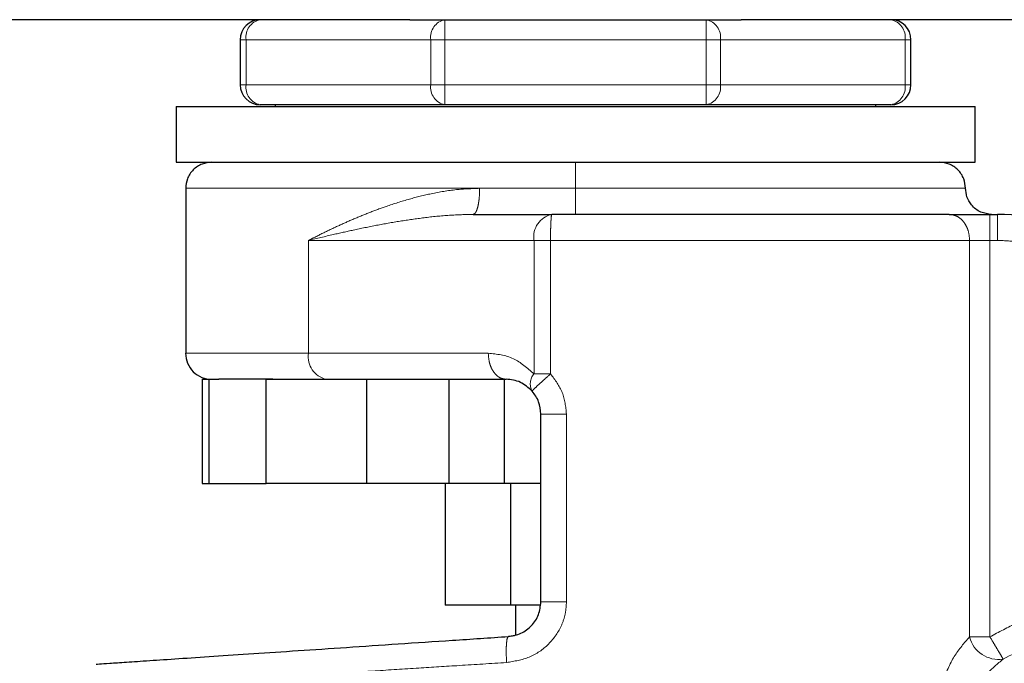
# Model space of a CAD drawing. Header units: millimetres. Extents: x 18 to 260, y 57 to 148.
# Tile 60 of 80: x 192.14 to 194.11, y 58.51 to 59.8. Entities that reach past the tile are written whole.
import ezdxf

# ---------------------------------------------------------------- set-up
doc = ezdxf.new("R2010")
doc.units = ezdxf.units.MM
doc.linetypes.add('PHANTOM', pattern=[12.7, 6.35, -1.27, 1.27, -1.27, 1.27, -1.27])

msp = doc.modelspace()

# ---------------------------------------------------------------- linework, layer by layer
at = {"color": 7, "linetype": 'Continuous', "lineweight": 25}
for p, q in [((192.92, 59.7996), (161.0019, 59.7996)), ((192.92, 59.7996), (192.99, 59.7996)), ((192.99, 59.7996), (193.5119, 59.7996)), ((193.5119, 59.7996), (193.5819, 59.7996)), ((205.241, 59.7996), (193.5819, 59.7996)), ((192.581, 59.7596), (192.581, 59.6696)), ((193.921, 59.6696), (193.921, 59.7596)), ((192.4529, 59.6262), (192.4529, 59.5146)), ((192.4529, 59.6262), (194.0491, 59.6262)), ((192.99, 59.6296), (192.621, 59.6296)), ((192.651, 59.6296), (192.651, 59.6262)), ((193.5119, 59.6296), (192.99, 59.6296)), ((193.881, 59.6296), (193.5119, 59.6296)), ((193.851, 59.6262), (193.851, 59.6296)), ((194.0491, 59.5146), (194.0491, 59.6262)), ((192.4529, 59.5146), (194.0491, 59.5146)), ((192.472, 59.4626), (192.472, 59.1329)), ((193.0465, 59.4105), (193.2035, 59.4105)), ((194.0789, 59.4105), (194.0938, 59.4105)), ((192.5049, 59.0809), (192.5049, 58.8726)), ((192.5049, 59.0809), (192.5186, 59.0809)), ((192.5186, 58.8726), (192.5186, 59.0809)), ((192.5186, 59.0809), (192.5381, 59.0809)), ((192.6325, 58.8726), (192.6325, 59.0809)), ((192.6325, 59.0809), (192.8337, 59.0809)), ((192.8337, 58.8726), (192.8337, 59.0809)), ((192.8337, 59.0809), (192.8404, 59.0809)), ((192.8404, 59.0809), (193.1122, 59.0809)), ((192.9975, 59.0809), (192.9975, 58.8726)), ((193.1087, 58.8726), (193.1087, 59.0809)), ((193.1816, 58.636), (193.1816, 59.0115)), ((192.5049, 58.8726), (192.5186, 58.8726)), ((192.5186, 58.8726), (192.6325, 58.8726)), ((192.8337, 58.8726), (192.6325, 58.8726)), ((192.9975, 58.8726), (192.8337, 58.8726)), ((192.9905, 58.8726), (192.9905, 58.6297)), ((193.1087, 58.8726), (192.9975, 58.8726)), ((193.1816, 58.8726), (193.1087, 58.8726)), ((193.1208, 58.8726), (193.1208, 58.6297)), ((193.1208, 58.6297), (192.9905, 58.6297)), ((193.1804, 58.6297), (193.1208, 58.6297)), ((193.131, 58.6297), (193.131, 58.5704))]:
    msp.add_line(p, q, dxfattribs=at)
at = {"color": 8, "linetype": 'PHANTOM', "lineweight": 18}
for p, q in [((192.99, 59.7596), (192.99, 59.7996)), ((193.5119, 59.7996), (193.5119, 59.7596)), ((192.5927, 59.7596), (192.581, 59.7596)), ((192.5927, 59.7596), (192.9618, 59.7596)), ((192.5927, 59.6696), (192.5927, 59.7596)), ((192.9618, 59.7596), (192.9618, 59.6696)), ((192.99, 59.7596), (192.9618, 59.7596)), ((192.99, 59.7596), (193.5119, 59.7596)), ((192.99, 59.6696), (192.99, 59.7596)), ((193.5119, 59.7596), (193.5119, 59.6696)), ((193.5402, 59.7596), (193.5119, 59.7596)), ((193.5402, 59.6696), (193.5402, 59.7596)), ((193.5402, 59.7596), (193.9093, 59.7596)), ((193.9093, 59.7596), (193.9093, 59.6696)), ((193.9093, 59.7596), (193.921, 59.7596)), ((192.5927, 59.6696), (192.581, 59.6696)), ((192.5927, 59.6696), (192.9618, 59.6696)), ((192.99, 59.6696), (192.9618, 59.6696)), ((192.99, 59.6696), (193.5119, 59.6696)), ((192.99, 59.6296), (192.99, 59.6696)), ((193.5402, 59.6696), (193.5119, 59.6696)), ((193.5119, 59.6696), (193.5119, 59.6296)), ((193.5402, 59.6696), (193.9093, 59.6696)), ((193.9093, 59.6696), (193.921, 59.6696)), ((192.472, 59.4626), (193.0593, 59.4626)), ((193.0593, 59.4626), (193.251, 59.4626)), ((193.251, 59.4626), (194.03, 59.4626)), ((194.0789, 59.4105), (194.0789, 59.3585)), ((194.0938, 59.4105), (194.0938, 59.3585)), ((192.7174, 59.1329), (192.7174, 59.3585)), ((192.7174, 59.3585), (193.1679, 59.3585)), ((193.1679, 59.0915), (193.1679, 59.3585)), ((193.1679, 59.3585), (193.2009, 59.3585)), ((193.2009, 59.3585), (194.0382, 59.3585)), ((193.2009, 59.0915), (193.2009, 59.3585)), ((194.0382, 59.3585), (194.0382, 58.5659)), ((194.0789, 59.3585), (194.0382, 59.3585)), ((194.0789, 58.5659), (194.0789, 59.3585)), ((194.0938, 59.3585), (194.0789, 59.3585)), ((192.7174, 59.1329), (192.472, 59.1329)), ((193.0765, 59.1329), (192.7174, 59.1329)), ((193.2009, 59.0915), (193.1679, 59.0915)), ((193.2327, 58.636), (193.2327, 59.0115)), ((193.2327, 58.636), (193.1816, 58.636)), ((194.0382, 58.5659), (194.0789, 58.5659))]:
    msp.add_line(p, q, dxfattribs=at)
at = {"color": 7, "linetype": 'Continuous', "lineweight": 25}
for centre, radius, start, end in [((192.621, 59.7596), 0.04, 90, 180), ((193.881, 59.7596), 0.04, 0, 90), ((192.621, 59.6696), 0.04, 180, 270), ((193.881, 59.6696), 0.04, 270, 360), ((194.0938, 59.0635), 0.347, 18, 90), ((192.524, 59.1329), 0.0521, 179.9999, 270)]:
    msp.add_arc(centre, radius, start, end, dxfattribs=at)
at = {"color": 8, "linetype": 'PHANTOM', "lineweight": 18}
for centre, radius, start, end in [((192.6281, 59.7646), 0.0357, 101.4202, 188.0501), ((192.9971, 59.7646), 0.0357, 101.4228, 188.0497), ((193.5049, 59.7646), 0.0357, 351.9503, 78.5772), ((193.8739, 59.7646), 0.0357, 351.9499, 78.5798), ((192.6281, 59.6646), 0.0357, 171.95, 258.5798), ((192.9971, 59.6646), 0.0357, 171.9503, 258.5772), ((193.5049, 59.6646), 0.0357, 281.4228, 8.0497), ((193.8739, 59.6646), 0.0357, 281.4202, 8.05), ((193.2136, 59.3654), 0.0463, 102.5954, 188.5889), ((192.7632, 59.126), 0.0463, 171.4096, 257.4042), ((193.1908, 59.0719), 0.0303, 139.4535, 208.9513), ((194.0957, 58.5803), 0.0593, 194.1113, 279.1061)]:
    msp.add_arc(centre, radius, start, end, dxfattribs=at)
at = {"color": 7, "linetype": 'Continuous', "lineweight": 25}
for points, knots in [([(192.524, 59.5146), (192.5175, 59.5139), (192.5074, 59.5129), (192.4953, 59.5064), (192.4869, 59.4996), (192.4802, 59.4913), (192.4737, 59.4792), (192.4727, 59.4691), (192.472, 59.4626)], [0, 0, 0, 0, 0.239463, 0.368368, 0.499999, 0.631642, 0.760547, 1, 1, 1, 1]), ([(194.03, 59.4626), (194.0293, 59.4691), (194.0283, 59.4792), (194.0218, 59.4913), (194.015, 59.4996), (194.0067, 59.5064), (193.9946, 59.5129), (193.9845, 59.5139), (193.978, 59.5146)], [0, 0, 0, 0, 0.239453, 0.368358, 0.500001, 0.631632, 0.760537, 1, 1, 1, 1]), ([(194.0821, 59.4105), (194.0747, 59.4114), (194.0593, 59.4133), (194.0419, 59.4274), (194.0317, 59.4449), (194.0306, 59.4568), (194.03, 59.4626)], [0, 0, 0, 0, 0.270256, 0.562424, 0.789734, 1, 1, 1, 1]), ([(193.9975, 59.4105), (193.9736, 59.4105), (193.9254, 59.4105), (193.8404, 59.4105), (193.7466, 59.4105), (193.6448, 59.4105), (193.5372, 59.4105), (193.4264, 59.4105), (193.3146, 59.4105), (193.2403, 59.4105), (193.2035, 59.4105)], [0, 0, 0, 0, 0.121921, 0.246445, 0.372763, 0.5, 0.627238, 0.753557, 0.87808, 1, 1, 1, 1]), ([(193.9975, 59.4105), (194.0027, 59.4105), (194.0132, 59.4105), (194.0334, 59.4105), (194.0556, 59.4105), (194.0712, 59.4105), (194.0789, 59.4105)], [0, 0, 0, 0, 0.24682, 0.499996, 0.753172, 1, 1, 1, 1]), ([(192.6463, 59.0809), (192.6298, 59.0809), (192.5967, 59.0809), (192.5602, 59.0809), (192.5454, 59.0809), (192.5381, 59.0809)], [0, 0, 0, 0, 0.333201, 0.6673, 1, 1, 1, 1]), ([(193.1644, 59.0572), (193.1566, 59.064), (193.1401, 59.0784), (193.1219, 59.08), (193.1122, 59.0809)], [0, 0, 0, 0, 0.466693, 1, 1, 1, 1]), ([(193.1816, 59.0115), (193.1808, 59.0199), (193.1792, 59.0367), (193.1693, 59.0504), (193.1644, 59.0572)], [0, 0, 0, 0, 0.499968, 1, 1, 1, 1]), ([(193.1168, 58.5668), (193.1254, 58.5683), (193.1424, 58.5713), (193.1639, 58.5875), (193.1787, 58.6098), (193.1806, 58.6273), (193.1816, 58.636)], [0, 0, 0, 0, 0.2520749, 0.5017337, 0.7505769, 1, 1, 1, 1]), ([(192.2932, 58.5115), (192.2945, 58.5116), (192.2972, 58.5118), (192.3183, 58.5132), (192.3517, 58.5155), (192.3981, 58.5186), (192.4566, 58.5225), (192.5263, 58.5272), (192.6063, 58.5325), (192.6955, 58.5385), (192.7925, 58.545), (192.896, 58.552), (193.0045, 58.5592), (193.0794, 58.5642), (193.1168, 58.5668)], [0, 0, 0, 0, 0.083258, 0.166487, 0.249769, 0.333057, 0.41633, 0.499664, 0.583014, 0.666352, 0.749752, 0.833163, 0.916555, 1, 1, 1, 1]), ([(193.131, 58.5697), (193.13, 58.5692), (193.1255, 58.5672), (193.1206, 58.567), (193.1168, 58.5668)], [0, 0, 0, 0, 0.22629, 1, 1, 1, 1])]:
    msp.add_open_spline(points, degree=3, knots=knots, dxfattribs=at)
at = {"color": 8, "linetype": 'PHANTOM', "lineweight": 18}
for points, knots in [([(193.251, 59.4626), (193.251, 59.4699), (193.251, 59.4853), (193.251, 59.5027), (193.251, 59.5129), (193.251, 59.5141), (193.251, 59.5146)], [0, 0, 0, 0, 0.270261, 0.562418, 0.789737, 1, 1, 1, 1]), ([(193.0593, 59.4626), (193.0438, 59.462), (193.0108, 59.4608), (192.964, 59.4526), (192.9173, 59.4411), (192.8764, 59.4281), (192.8395, 59.4145), (192.8076, 59.4014), (192.7771, 59.3878), (192.7468, 59.3735), (192.7275, 59.3636), (192.7174, 59.3585)], [0, 0, 0, 0, 0.118151, 0.249858, 0.368595, 0.500295, 0.598809, 0.697433, 0.796028, 0.892873, 1, 1, 1, 1]), ([(193.0465, 59.4105), (193.0481, 59.4112), (193.0506, 59.4123), (193.0536, 59.4188), (193.0557, 59.4255), (193.0573, 59.4338), (193.0589, 59.4459), (193.0592, 59.456), (193.0593, 59.4626)], [0, 0, 0, 0, 0.23945, 0.368372, 0.5, 0.631646, 0.760543, 1, 1, 1, 1]), ([(193.251, 59.4626), (193.251, 59.456), (193.251, 59.4459), (193.251, 59.4338), (193.251, 59.4255), (193.251, 59.4188), (193.251, 59.4123), (193.251, 59.4112), (193.251, 59.4105)], [0, 0, 0, 0, 0.239458, 0.368364, 0.500009, 0.631629, 0.760549, 1, 1, 1, 1]), ([(192.7174, 59.3585), (192.7339, 59.3624), (192.763, 59.3694), (192.8086, 59.3796), (192.8529, 59.3887), (192.9, 59.3971), (192.9486, 59.4041), (192.9973, 59.4093), (193.0307, 59.4101), (193.0465, 59.4105)], [0, 0, 0, 0, 0.165653, 0.293109, 0.439422, 0.581825, 0.722686, 0.868236, 1, 1, 1, 1]), ([(193.2035, 59.4105), (193.2032, 59.4098), (193.2027, 59.4087), (193.2021, 59.4023), (193.2017, 59.3955), (193.2013, 59.3872), (193.201, 59.3751), (193.2009, 59.365), (193.2009, 59.3585)], [0, 0, 0, 0, 0.239449, 0.368364, 0.499991, 0.631645, 0.760544, 1, 1, 1, 1]), ([(194.0382, 59.3585), (194.0377, 59.365), (194.0368, 59.3751), (194.0317, 59.3872), (194.0265, 59.3955), (194.02, 59.4023), (194.0105, 59.4087), (194.0026, 59.4098), (193.9975, 59.4105)], [0, 0, 0, 0, 0.239454, 0.368354, 0.500001, 0.631625, 0.760529, 1, 1, 1, 1]), ([(194.3743, 59.1547), (194.3691, 59.1685), (194.3586, 59.1967), (194.3345, 59.236), (194.3042, 59.2721), (194.2679, 59.3032), (194.2271, 59.3281), (194.1835, 59.3457), (194.1387, 59.3565), (194.1086, 59.3578), (194.0938, 59.3585)], [0, 0, 0, 0, 0.119581, 0.243689, 0.37101, 0.499999, 0.62899, 0.756311, 0.880419, 1, 1, 1, 1]), ([(193.1679, 59.0915), (193.1545, 59.1034), (193.1268, 59.128), (193.0937, 59.1312), (193.0765, 59.1329)], [0, 0, 0, 0, 0.4798873, 1, 1, 1, 1]), ([(193.1122, 59.0809), (193.1077, 59.0815), (193.1008, 59.0826), (193.0925, 59.0891), (193.0868, 59.0958), (193.0822, 59.1042), (193.0777, 59.1163), (193.077, 59.1264), (193.0765, 59.1329)], [0, 0, 0, 0, 0.2394668, 0.3683603, 0.5000079, 0.6316412, 0.760543, 1, 1, 1, 1]), ([(193.1644, 59.0572), (193.1647, 59.0578), (193.1655, 59.0591), (193.1738, 59.0671), (193.1862, 59.0785), (193.1961, 59.0873), (193.2009, 59.0915)], [0, 0, 0, 0, 0.240594, 0.500005, 0.75941, 1, 1, 1, 1]), ([(193.2327, 59.0115), (193.2312, 59.0262), (193.2282, 59.0559), (193.21, 59.0796), (193.2009, 59.0915)], [0, 0, 0, 0, 0.496857, 1, 1, 1, 1]), ([(193.2327, 59.0115), (193.2262, 59.0115), (193.2163, 59.0115), (193.2044, 59.0115), (193.1962, 59.0115), (193.1897, 59.0115), (193.1833, 59.0115), (193.1823, 59.0115), (193.1816, 59.0115)], [0, 0, 0, 0, 0.239704, 0.36853, 0.500015, 0.631493, 0.760297, 1, 1, 1, 1]), ([(194.0789, 58.5659), (194.0966, 58.5756), (194.1325, 58.5953), (194.1906, 58.6167), (194.2516, 58.6317), (194.3144, 58.6391), (194.3777, 58.6389), (194.44, 58.6309), (194.5002, 58.6163), (194.5381, 58.6008), (194.5568, 58.5931)], [0, 0, 0, 0, 0.121854, 0.246364, 0.372713, 0.5, 0.627287, 0.753636, 0.878146, 1, 1, 1, 1]), ([(193.1132, 58.5148), (193.1286, 58.5174), (193.1594, 58.5224), (193.199, 58.5498), (193.2215, 58.5825), (193.2313, 58.6124), (193.2322, 58.6281), (193.2327, 58.636)], [0, 0, 0, 0, 0.24987, 0.499501, 0.748842, 0.873753, 1, 1, 1, 1]), ([(194.1051, 58.5217), (194.1381, 58.5384), (194.2049, 58.5722), (194.3172, 58.5907), (194.4308, 58.5851), (194.5011, 58.5591), (194.5357, 58.5463)], [0, 0, 0, 0, 0.246377, 0.500001, 0.753623, 1, 1, 1, 1]), ([(193.1132, 58.5148), (193.1128, 58.5216), (193.1122, 58.5351), (193.1127, 58.5522), (193.1142, 58.5643), (193.116, 58.5659), (193.1168, 58.5668)], [0, 0, 0, 0, 0.249992, 0.49999, 0.749991, 1, 1, 1, 1]), ([(194.0382, 58.5659), (194.0275, 58.5538), (194.006, 58.5298), (193.9834, 58.4766), (193.9679, 58.4186), (193.9658, 58.3773), (193.9648, 58.3566)], [0, 0, 0, 0, 0.250124, 0.499331, 0.749126, 1, 1, 1, 1]), ([(194.1051, 58.5217), (194.1043, 58.5231), (194.1027, 58.5259), (194.0964, 58.5364), (194.0881, 58.5503), (194.0819, 58.5608), (194.0789, 58.5659)], [0, 0, 0, 0, 0.24242, 0.500388, 0.75814, 1, 1, 1, 1]), ([(193.9805, 57.9167), (193.9896, 57.9016), (194.0088, 57.87), (194.0467, 57.8262), (194.0937, 57.7848), (194.1504, 57.7488), (194.2161, 57.7211), (194.289, 57.7046), (194.366, 57.7014), (194.4434, 57.7127), (194.5172, 57.7383), (194.5836, 57.7763), (194.6401, 57.8239), (194.6853, 57.8777), (194.7189, 57.9345), (194.7417, 57.9915), (194.7552, 58.0465), (194.7611, 58.0995), (194.7603, 58.1529), (194.7522, 58.209), (194.7349, 58.2679), (194.7069, 58.3277), (194.6671, 58.3856), (194.6155, 58.4385), (194.5529, 58.4827), (194.4819, 58.5152), (194.406, 58.5339), (194.329, 58.5381), (194.2549, 58.5286), (194.1869, 58.5073), (194.127, 58.477), (194.0763, 58.4403), (194.0344, 58.4003), (194.0123, 58.3708), (194.0017, 58.3566)], [0, 0, 0, 0, 0.024626, 0.051455, 0.080502, 0.111688, 0.144811, 0.179531, 0.215376, 0.25177, 0.288076, 0.323673, 0.358006, 0.390637, 0.421263, 0.449718, 0.475951, 0.499998, 0.52406, 0.550308, 0.578778, 0.609419, 0.642062, 0.676405, 0.712009, 0.748318, 0.78471, 0.82055, 0.855261, 0.888371, 0.919543, 0.948576, 0.975389, 1, 1, 1, 1]), ([(194.0017, 58.3566), (194.0073, 58.3738), (194.0184, 58.4077), (194.0432, 58.4532), (194.0716, 58.4931), (194.0941, 58.5124), (194.1051, 58.5217)], [0, 0, 0, 0, 0.265016, 0.521284, 0.766879, 1, 1, 1, 1]), ([(192.2621, 58.4607), (192.2654, 58.4609), (192.2752, 58.4616), (192.3034, 58.4633), (192.3419, 58.4658), (192.3841, 58.4685), (192.4339, 58.4716), (192.4896, 58.4752), (192.5507, 58.4791), (192.617, 58.4833), (192.691, 58.488), (192.7693, 58.493), (192.8519, 58.4982), (192.9345, 58.5035), (193.0223, 58.509), (193.0816, 58.5128), (193.1132, 58.5148)], [0, 0, 0, 0, 0.04866, 0.144301, 0.213641, 0.284262, 0.356163, 0.429349, 0.496644, 0.566616, 0.639265, 0.714592, 0.783455, 0.857282, 0.924024, 1, 1, 1, 1])]:
    msp.add_open_spline(points, degree=3, knots=knots, dxfattribs=at)

doc.saveas('drawing.dxf')
